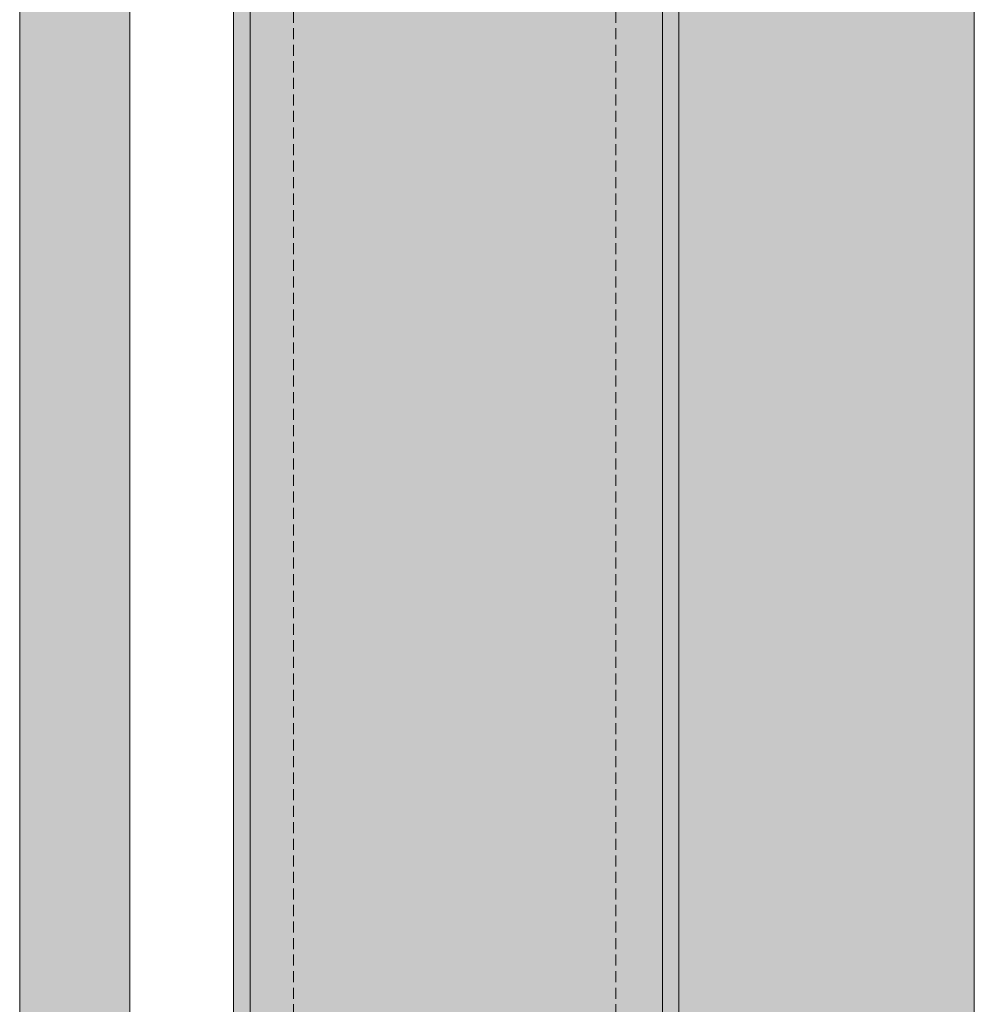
# Model space of a CAD drawing. Extents: x -106507 to -42801, y 48734 to 74234.
# Tile 43 of 69: x -54721 to -52990, y 63499 to 65285. Entities that reach past the tile are written whole.
import ezdxf

# ---------------------------------------------------------------- set-up
doc = ezdxf.new("R2010")
doc.units = 0
doc.header["$MEASUREMENT"] = 0
doc.linetypes.add('Hidden Line', pattern=[30, 20, -10])
for name, color, linetype, lineweight, true_color in [('2D Drafting - General_Pen_No__141', 7, 'Continuous', 0, 0xe8e8e8), ('2D Drafting - General_Pen_No__2', 7, 'Continuous', 15, 0x7f7f7f), ('2D Drafting - General_Pen_No__81', 7, 'Continuous', 20, 0x6a6a6a)]:
    doc.layers.add(name, color=color, linetype=linetype, lineweight=lineweight, true_color=true_color)

msp = doc.modelspace()

# ---------------------------------------------------------------- hatches: boundary and pattern name
at = {"layer": '2D Drafting - General_Pen_No__141', "linetype": 'Continuous'}
msp.add_hatch(color=256, dxfattribs=at).paths.add_polyline_path([(-53525.45, 52799.35), (-53525.45, 67472.76), (-54333.07, 67472.76), (-54333.07, 52799.35)], flags=0)
at = {"layer": '2D Drafting - General_Pen_No__81', "linetype": 'Continuous'}
h = msp.add_hatch(dxfattribs=at)
h.set_pattern_fill('Solid___Dashed', color=256, style=0, pattern_type=2)
h.set_pattern_definition([(45, (0, 0), (-70.71068, 70.71068), []), (45, (-35.36, 35.36), (-70.71068, 70.71068), [75, -25])])
h.paths.add_polyline_path([(-53525.45, 67472.76), (-53525.45, 52799.35), (-52989.68, 52799.35), (-52989.68, 66029.79), (-52989.68, 67472.76)], flags=0)
h = msp.add_hatch(dxfattribs=at)
h.set_pattern_fill('Beton', color=256, style=0, pattern_type=2)
h.set_pattern_definition([(45, (0, 0), (-70.71068, 70.71068), [75, -25]), (45, (7e-15, 70.71), (-70.71068, 70.71068), [75, -25])])
h.paths.add_polyline_path([(-54721.18, 66095.81), (-54521.18, 66095.81), (-54521.18, 54133.71), (-54721.18, 54133.71)], flags=0)

# ---------------------------------------------------------------- linework, layer by layer
at = {"layer": '2D Drafting - General_Pen_No__2', "linetype": 'Continuous'}
for p, q in [((-54333.07, 52799.35), (-54333.07, 67472.76)), ((-54303.07, 52799.35), (-54303.07, 67472.76)), ((-53555.45, 52799.35), (-53555.45, 67472.76)), ((-53525.45, 52799.35), (-53525.45, 67472.76)), ((-52989.68, 52799.35), (-52989.68, 67472.76))]:
    msp.add_line(p, q, dxfattribs=at)
at = {"layer": '2D Drafting - General_Pen_No__2', "linetype": 'Hidden Line'}
for p, q in [((-54224.74, 52799.35), (-54224.74, 67472.76)), ((-53639.72, 52799.35), (-53639.72, 67472.76))]:
    msp.add_line(p, q, dxfattribs=at)
at = {"layer": '2D Drafting - General_Pen_No__2', "linetype": 'Continuous', "flags": 128}
for points in [[(-53525.45, 52799.35), (-53525.45, 67472.76), (-54333.07, 67472.76), (-54333.07, 52799.35)], [(-53525.45, 67472.76), (-53525.45, 52799.35), (-52989.68, 52799.35), (-52989.68, 66029.79), (-52989.68, 67472.76)], [(-54721.18, 66095.81), (-54521.18, 66095.81), (-54521.18, 54133.71), (-54721.18, 54133.71)]]:
    msp.add_lwpolyline(points, close=True, dxfattribs=at)

doc.saveas('drawing.dxf')
